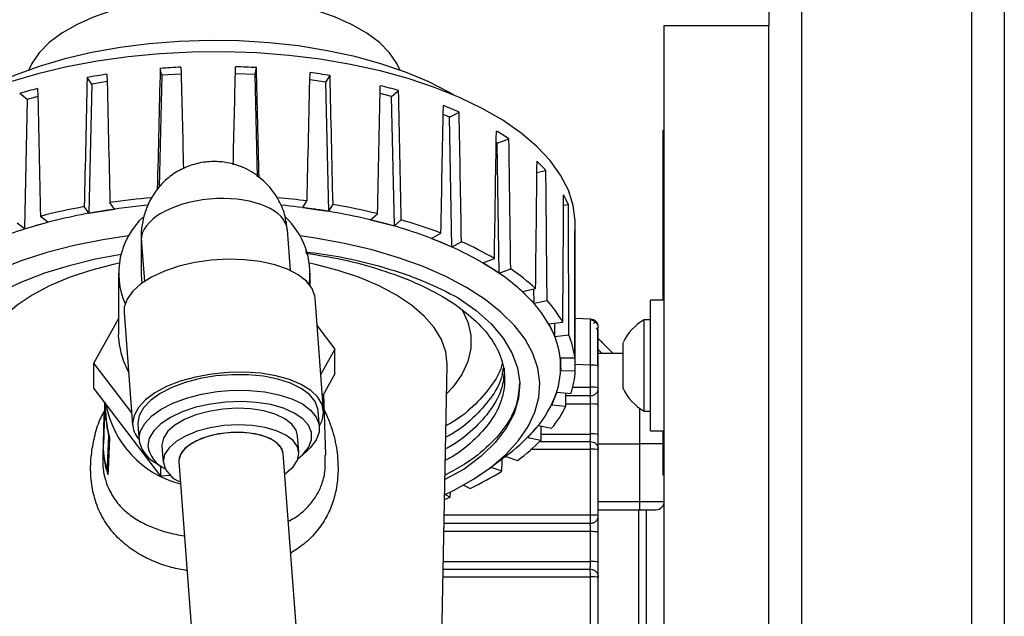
# Model space of a CAD drawing. Header units: inches. Extents: x 0.6 to 33.8, y 0 to 21.7.
# Tile 89 of 172: x 19.5 to 20.7, y 15.9 to 16.6. Entities that reach past the tile are written whole.
import ezdxf

# ---------------------------------------------------------------- set-up
doc = ezdxf.new("R2010")
doc.units = ezdxf.units.IN
doc.header["$MEASUREMENT"] = 0
doc.layers.add('FORMAT', color=7, linetype='Continuous')
doc.styles.add('SLDTEXTSTYLE3', font='TXT', dxfattribs={"width": 0.75})
doc.dimstyles.new('SLDDIMSTYLE0', dxfattribs={"dimtxt": 0.125, "dimasz": 0.13, "dimexe": 0, "dimexo": 0.0625, "dimgap": 0.03125, "dimtad": 0, "dimtih": 1, "dimtoh": 1, "dimdec": 1, "dimlfac": 4, "dimrnd": 1e-09, "dimzin": 12, "dimdsep": 46, "dimtxsty": 'SLDTEXTSTYLE3', "dimsah": 1, "dimcen": 0.09, "dimadec": 0, "dimazin": 3, "dimtfac": 1, "dimtdec": 1, "dimtofl": 0, "dimtmove": 0, "dimatfit": 3, "dimfxl": 1, "dimfrac": 2, "dimtolj": 1, "dimtzin": 12, "dimarcsym": 0})

# ---------------------------------------------------------------- blocks, each defined once
blk = doc.blocks.new('_D_4')
at = {"layer": 'FORMAT'}
for p, q in [((19.1297, 18.2962), (19.0917, 18.2962)), ((19.0917, 18.2962), (19.0917, 18.0978)), ((19.4068, 18.2962), (19.4449, 18.2962)), ((19.4449, 18.2962), (19.4449, 18.0978)), ((17.8358, 9.2734), (17.8358, 18.2412)), ((20.7008, 17.051), (20.7008, 18.2412)), ((17.8358, 18.1162), (18.9821, 18.1162)), ((20.7008, 18.1162), (19.5545, 18.1162)), ((19.0917, 18.0978), (19.1297, 18.0978)), ((19.4449, 18.0978), (19.4068, 18.0978))]:
    blk.add_line(p, q, dxfattribs=at)
for points in [[(17.8358, 18.1162), (17.9658, 18.0962), (17.9658, 18.1362)], [(20.7008, 18.1162), (20.5708, 18.1362), (20.5708, 18.0962)]]:
    blk.add_solid(points, dxfattribs=at)
at = {"layer": 'FORMAT', "char_height": 0.125, "attachment_point": 1, "style": 'SLDTEXTSTYLE3'}
for s, insert in [('291', (19.1297, 18.2589)), ('11.5', (19.1067, 18.0719))]:
    blk.add_mtext(s, dxfattribs=dict(at, insert=insert))

msp = doc.modelspace()

# ---------------------------------------------------------------- linework, layer by layer
at = {"color": 7, "linetype": 'Continuous'}
for p, q in [((20.4196, 17.001), (20.4196, 16.626)), ((20.4586, 17.001), (20.4586, 4.251)), ((20.6618, 17.001), (20.6618, 4.251)), ((20.7008, 17.001), (20.7008, 4.251)), ((20.2946, 4.626), (20.2946, 16.626)), ((20.2946, 16.626), (20.4196, 16.626)), ((20.4196, 4.626), (20.4196, 16.626)), ((19.6945, 16.5667), (19.6923, 16.5749)), ((19.8058, 16.5676), (19.8073, 16.5758)), ((19.6107, 16.5562), (19.6051, 16.564)), ((19.6945, 16.5667), (19.6912, 16.4328)), ((19.7174, 16.568), (19.6945, 16.5667)), ((19.8058, 16.5676), (19.7822, 16.5686)), ((19.8088, 16.4454), (19.8058, 16.5676)), ((19.8902, 16.5585), (19.8953, 16.5664)), ((19.6107, 16.5562), (19.6072, 16.4018)), ((19.629, 16.5592), (19.6107, 16.5562)), ((19.8902, 16.5585), (19.8712, 16.5613)), ((19.8938, 16.4041), (19.8902, 16.5585)), ((19.5334, 16.5377), (19.5245, 16.5448)), ((19.5462, 16.5413), (19.5334, 16.5377)), ((19.9688, 16.5412), (19.9551, 16.5448)), ((19.9688, 16.5412), (19.9772, 16.5484)), ((19.9721, 16.3865), (19.9688, 16.5412)), ((19.5334, 16.5377), (19.5302, 16.3829)), ((20.0381, 16.5165), (20.0304, 16.5197)), ((20.0381, 16.5165), (20.0495, 16.5227)), ((20.0409, 16.3615), (20.0381, 16.5165)), ((20.2933, 16.501), (20.2946, 16.501)), ((20.2933, 16.476), (20.2933, 16.501)), ((20.0951, 16.4855), (20.0937, 16.4864)), ((20.0951, 16.4855), (20.109, 16.4905)), ((20.0974, 16.3302), (20.0951, 16.4855)), ((20.2931, 16.4731), (20.2933, 16.4731)), ((20.2931, 16.4725), (20.2931, 16.4708)), ((20.2946, 16.476), (20.2933, 16.476)), ((20.2933, 16.2979), (20.2933, 16.476)), ((20.2931, 16.4673), (20.2933, 16.4673)), ((20.2931, 16.4668), (20.2931, 16.455)), ((20.2931, 16.4668), (20.2933, 16.4668)), ((20.1424, 16.4506), (20.1531, 16.453)), ((20.2931, 16.455), (20.2933, 16.455)), ((20.2931, 16.455), (20.2931, 16.446)), ((20.2931, 16.446), (20.2933, 16.446)), ((20.2931, 16.4454), (20.2933, 16.4454)), ((20.2931, 16.442), (20.2931, 16.4348)), ((20.2931, 16.4331), (20.2933, 16.4331)), ((20.2931, 16.4331), (20.2931, 16.4329)), ((20.2931, 16.4327), (20.2933, 16.4327)), ((20.2931, 16.4327), (20.2931, 16.4197)), ((19.6072, 16.4018), (19.6016, 16.4096)), ((19.6379, 16.4068), (19.6323, 16.4146)), ((19.8627, 16.4086), (19.8677, 16.4165)), ((19.8938, 16.4041), (19.8988, 16.4119)), ((20.1743, 16.4114), (20.1799, 16.412)), ((20.2931, 16.4197), (20.2933, 16.4197)), ((20.2931, 16.4194), (20.2933, 16.4194)), ((20.2931, 16.4189), (20.2931, 16.4181)), ((20.2931, 16.4181), (20.2933, 16.4181)), ((19.5581, 16.3909), (19.5492, 16.3979)), ((19.6072, 16.4018), (19.6226, 16.4043)), ((19.6226, 16.4043), (19.6379, 16.4068)), ((19.8627, 16.4086), (19.8782, 16.4064)), ((19.8782, 16.4064), (19.8938, 16.4041)), ((19.9436, 16.394), (19.952, 16.4012)), ((20.2931, 16.402), (20.2933, 16.402)), ((19.5302, 16.3829), (19.5214, 16.39)), ((19.5302, 16.3829), (19.5442, 16.3869)), ((19.5442, 16.3869), (19.5581, 16.3909)), ((19.9436, 16.394), (19.9578, 16.3903)), ((19.9578, 16.3903), (19.9721, 16.3865)), ((19.9721, 16.3865), (19.9804, 16.3937)), ((20.1883, 16.3717), (20.1883, 16.3893)), ((20.2931, 16.3953), (20.2933, 16.3953)), ((20.2931, 16.3921), (20.2931, 16.3911)), ((20.2931, 16.3911), (20.2933, 16.3911)), ((20.2931, 16.3911), (20.2931, 16.389)), ((20.2931, 16.389), (20.2933, 16.389)), ((19.6696, 16.3752), (19.6696, 16.3299)), ((19.848, 16.3333), (19.8443, 16.3818)), ((20.0164, 16.3717), (20.0277, 16.3779)), ((20.2931, 16.3854), (20.2933, 16.3854)), ((20.2931, 16.382), (20.2933, 16.382)), ((20.2931, 16.382), (20.2931, 16.3795)), ((20.2931, 16.3795), (20.2933, 16.3795)), ((20.2931, 16.3756), (20.2933, 16.3756)), ((19.67, 16.3658), (19.6735, 16.3202)), ((20.0164, 16.3717), (20.0287, 16.3666)), ((20.0287, 16.3666), (20.0409, 16.3615)), ((20.0409, 16.3615), (20.0522, 16.3677)), ((20.1878, 16.3692), (20.1883, 16.3692)), ((20.0779, 16.3426), (20.0916, 16.3475)), ((20.0779, 16.3426), (20.0876, 16.3364)), ((20.2931, 16.3425), (20.2933, 16.3425)), ((19.6427, 16.3299), (19.6427, 16.2566)), ((19.8714, 16.3156), (19.8714, 16.3299)), ((20.0876, 16.3364), (20.0974, 16.3302)), ((20.0974, 16.3302), (20.1111, 16.3352)), ((20.2931, 16.3302), (20.2933, 16.3302)), ((20.2931, 16.3179), (20.2933, 16.3179)), ((20.2931, 16.3162), (20.2931, 16.3152)), ((20.2931, 16.3152), (20.2933, 16.3152)), ((20.1253, 16.3081), (20.1409, 16.3116)), ((20.1253, 16.3081), (20.1321, 16.3011)), ((20.139, 16.2941), (20.1388, 16.3111)), ((19.8875, 16.1655), (19.8774, 16.3004)), ((20.1321, 16.3011), (20.139, 16.2941)), ((20.139, 16.2941), (20.1546, 16.2975)), ((20.2946, 16.2979), (20.2783, 16.2979)), ((20.2783, 16.2197), (20.2783, 16.2979)), ((19.6493, 16.2832), (19.6594, 16.1484)), ((19.613, 16.2226), (19.6427, 16.2755)), ((20.1566, 16.2696), (20.1734, 16.2715)), ((20.1566, 16.2696), (20.1603, 16.2621)), ((20.1639, 16.2545), (20.1638, 16.2704)), ((20.2064, 16.275), (20.1882, 16.2758)), ((20.2783, 16.2744), (20.2706, 16.2744)), ((20.2706, 16.2197), (20.2706, 16.2744)), ((19.6429, 16.25), (19.6427, 16.2566)), ((19.8799, 16.2672), (19.9011, 16.2394)), ((20.1603, 16.2621), (20.1639, 16.2545)), ((20.1639, 16.2545), (20.1807, 16.2564)), ((20.2131, 16.2633), (20.2148, 16.2647)), ((20.2158, 16.252), (20.2335, 16.2342)), ((20.2272, 16.2406), (20.2158, 16.252)), ((20.2158, 16.252), (20.221, 16.2468)), ((20.2453, 16.2197), (20.2453, 16.247)), ((19.9011, 16.2394), (19.8842, 16.2093)), ((19.9011, 16.2096), (19.9011, 16.2394)), ((20.2158, 16.2389), (20.2205, 16.2342)), ((20.2453, 16.2342), (20.2158, 16.2342)), ((19.6583, 16.1631), (19.613, 16.2226)), ((19.613, 16.1928), (19.613, 16.2226)), ((20.1705, 16.2289), (20.1877, 16.229)), ((20.1705, 16.2289), (20.1708, 16.2212)), ((20.1708, 16.2212), (20.171, 16.2134)), ((20.171, 16.2134), (20.171, 16.2289)), ((19.9011, 16.2096), (19.8862, 16.183)), ((20.0222, 15.5612), (20.0353, 16.2199)), ((20.171, 16.2134), (20.1882, 16.2136)), ((20.2064, 16.22), (20.1882, 16.2208)), ((20.2064, 16.1935), (20.2064, 16.22)), ((20.2158, 16.1929), (20.2158, 16.2193)), ((20.2453, 16.1924), (20.2453, 16.2197)), ((20.2706, 16.1651), (20.2706, 16.2197)), ((20.2783, 16.1416), (20.2783, 16.2197)), ((19.6933, 16.0873), (19.613, 16.1928)), ((20.1663, 16.1877), (20.1632, 16.1801)), ((20.1663, 16.1877), (20.1832, 16.1861)), ((20.2064, 16.1935), (20.1845, 16.1935)), ((19.626, 16.1757), (19.6258, 16.1685)), ((19.8904, 16.1124), (19.8877, 16.1857)), ((20.1632, 16.1801), (20.1601, 16.1725)), ((20.2061, 16.1836), (20.177, 16.1836)), ((19.6257, 16.1669), (19.6255, 16.1616)), ((19.8827, 16.1464), (19.8813, 16.1651)), ((20.1601, 16.1725), (20.1769, 16.1709)), ((20.2064, 16.1736), (20.1769, 16.1736)), ((20.2064, 16.1378), (20.2064, 16.1736)), ((20.2158, 16.1372), (20.2158, 16.173)), ((20.265, 16.1687), (20.265, 16.126)), ((20.2706, 16.1651), (20.2783, 16.1651)), ((19.6255, 16.16), (19.6252, 16.1516)), ((19.626, 16.1548), (19.6261, 16.1564)), ((19.6656, 16.1507), (19.6657, 16.1488)), ((19.6249, 16.1454), (19.6245, 16.1347)), ((19.6251, 16.15), (19.625, 16.147)), ((19.6657, 16.1488), (19.6671, 16.1302)), ((20.1378, 16.1407), (20.1315, 16.1336)), ((20.1442, 16.1478), (20.1378, 16.1407)), ((20.1442, 16.1478), (20.16, 16.1446)), ((20.2783, 16.1416), (20.2946, 16.1416)), ((20.2933, 16.1135), (20.2933, 16.1416)), ((19.6243, 16.1269), (19.6237, 16.1121)), ((19.6245, 16.1335), (19.6243, 16.1287)), ((19.6311, 16.1356), (19.6305, 16.1356)), ((19.8581, 16.1159), (19.8566, 16.1356)), ((20.1315, 16.1336), (20.1473, 16.1303)), ((20.1454, 16.1287), (20.2061, 16.1287)), ((20.1474, 16.1378), (20.2064, 16.1378)), ((19.6945, 16.1248), (19.6945, 16.1234)), ((19.6945, 16.1234), (19.696, 16.1037)), ((19.8598, 16.1106), (19.8677, 16.1174)), ((20.1349, 16.1197), (20.2064, 16.1197)), ((20.2064, 16.0409), (20.2064, 16.1197)), ((20.2158, 16.126), (20.265, 16.126)), ((20.2158, 16.0403), (20.2158, 16.1191)), ((20.265, 16.126), (20.265, 16.0571)), ((20.2933, 16.126), (20.265, 16.126)), ((20.2931, 16.1225), (20.2933, 16.1225)), ((20.2931, 16.1217), (20.2933, 16.1217)), ((20.2931, 16.1215), (20.2933, 16.1215)), ((20.2931, 16.1207), (20.2933, 16.1207)), ((20.2931, 16.12), (20.2933, 16.12)), ((20.2931, 16.12), (20.2931, 16.1088)), ((19.6863, 16.1038), (19.6951, 16.0982)), ((19.7147, 16.1051), (19.7929, 15.0672)), ((19.9175, 15.0766), (19.8394, 16.1145)), ((20.0837, 16.0954), (20.1047, 16.1109)), ((20.1052, 16.111), (20.1004, 16.1077)), ((20.1052, 16.111), (20.1193, 16.1063)), ((20.2931, 16.1088), (20.2933, 16.1088)), ((20.2931, 16.1085), (20.2933, 16.1085)), ((20.2931, 16.1083), (20.2933, 16.1083)), ((20.2933, 16.1135), (20.2946, 16.1135)), ((20.2933, 16.0885), (20.2933, 16.1135)), ((19.6302, 16.0942), (19.629, 16.0942)), ((19.6933, 16.0873), (19.6933, 16.0993)), ((20.0555, 16.0958), (20.0326, 16.0835)), ((20.0873, 16.098), (20.1006, 16.0936)), ((19.7048, 16.088), (19.6933, 16.0873)), ((20.2946, 16.0885), (20.2933, 16.0885)), ((20.0389, 16.0623), (20.039, 16.0683)), ((20.0549, 16.0768), (20.0627, 16.0728)), ((20.0329, 16.0653), (20.0389, 16.0623)), ((20.2158, 16.0571), (20.265, 16.0571)), ((20.265, 16.0571), (20.2946, 16.0571)), ((20.265, 16.0571), (20.265, 16.0472)), ((20.2158, 16.0472), (20.265, 16.0472)), ((20.2639, 16.0472), (20.2639, 15.7814)), ((20.265, 16.0472), (20.2847, 16.0472)), ((20.2729, 16.0472), (20.2729, 15.741)), ((20.2064, 16.0409), (20.0318, 16.0409)), ((20.2064, 16.0211), (20.0314, 16.0211)), ((20.2061, 16.031), (20.0316, 16.031)), ((20.2064, 15.9853), (20.2064, 16.0211)), ((20.2158, 15.9849), (20.2158, 16.0206)), ((20.0305, 15.9762), (20.2061, 15.9762)), ((20.0306, 15.9853), (20.2064, 15.9853)), ((20.0303, 15.967), (20.2064, 15.967)), ((20.2064, 15.8882), (20.2064, 15.967)), ((20.2158, 15.8878), (20.2158, 15.9665))]:
    msp.add_line(p, q, dxfattribs=at)
at = {"color": 7, "linetype": 'Continuous', "flags": 128}
for points in [[(19.9785, 16.573), (19.975, 16.5808), (19.9663, 16.5936), (19.9542, 16.6058), (19.9391, 16.6171), (19.9211, 16.6275), (19.9005, 16.6367), (19.8776, 16.6446), (19.8529, 16.6511), (19.8266, 16.6561), (19.7992, 16.6594), (19.7712, 16.6611), (19.7429, 16.6611), (19.7149, 16.6594), (19.6875, 16.6561), (19.6613, 16.6511), (19.6365, 16.6446), (19.6136, 16.6367), (19.593, 16.6275), (19.575, 16.6171), (19.5599, 16.6058), (19.5479, 16.5936), (19.5391, 16.5808), (19.5356, 16.573)], [(20.0437, 16.5428), (20.0372, 16.5466), (20.0125, 16.5591), (19.9854, 16.5705), (19.956, 16.5805), (19.9248, 16.5891), (19.8919, 16.5961), (19.8578, 16.6017), (19.8226, 16.6056), (19.7869, 16.6078), (19.7508, 16.6083), (19.7149, 16.6072), (19.6793, 16.6044), (19.6444, 16.5999), (19.6107, 16.5939), (19.5784, 16.5863), (19.5477, 16.5772), (19.5191, 16.5667), (19.4928, 16.555), (19.4704, 16.5428)], [(20.1883, 16.3893), (20.1882, 16.3927), (20.1859, 16.4111), (20.18, 16.4294), (20.1708, 16.4473), (20.1582, 16.4647), (20.1424, 16.4816), (20.1235, 16.4976), (20.1016, 16.5129), (20.077, 16.5271), (20.0498, 16.5402), (20.0202, 16.5521), (19.9885, 16.5627), (19.955, 16.5719), (19.9198, 16.5796), (19.8834, 16.5858), (19.8459, 16.5904), (19.8077, 16.5934), (19.7691, 16.5947), (19.7304, 16.5944), (19.692, 16.5924), (19.654, 16.5888), (19.6169, 16.5836), (19.5809, 16.5769), (19.5463, 16.5686), (19.5134, 16.5589)], [(19.6546, 16.3746), (19.6237, 16.3699), (19.5896, 16.3631), (19.557, 16.3547), (19.5262, 16.3449), (19.4976, 16.3338), (19.4712, 16.3214), (19.4475, 16.3079), (19.4265, 16.2934), (19.4086, 16.278), (19.3938, 16.2618), (19.3823, 16.245), (19.3741, 16.2278), (19.3695, 16.2103), (19.3684, 16.1927)], [(20.0329, 16.0653), (20.0429, 16.0703), (20.0667, 16.0838), (20.0876, 16.0983), (20.1056, 16.1137), (20.1204, 16.1299), (20.1319, 16.1467), (20.14, 16.1639), (20.1446, 16.1814), (20.1458, 16.199), (20.1434, 16.2166), (20.1375, 16.234), (20.1282, 16.2511), (20.1155, 16.2676), (20.0995, 16.2835), (20.0805, 16.2986), (20.0585, 16.3128), (20.0338, 16.326), (20.0066, 16.3379), (19.9772, 16.3486), (19.9457, 16.3579), (19.9125, 16.3657), (19.878, 16.3719), (19.8595, 16.3746)], [(19.6456, 16.3524), (19.6149, 16.3467), (19.5836, 16.339), (19.5541, 16.3299), (19.5267, 16.3195), (19.5016, 16.3077), (19.4792, 16.2948), (19.4596, 16.2809), (19.4431, 16.2661), (19.4298, 16.2506), (19.4198, 16.2346), (19.4133, 16.2181), (19.4104, 16.2014), (19.411, 16.1847), (19.4151, 16.1681), (19.4228, 16.1517), (19.4339, 16.1358), (19.4483, 16.1205), (19.4658, 16.106), (19.4813, 16.0956)], [(19.6436, 16.3422), (19.6363, 16.3406), (19.609, 16.3334), (19.5836, 16.3248), (19.5603, 16.3149), (19.5395, 16.3038), (19.5215, 16.2917), (19.5064, 16.2787), (19.4944, 16.265), (19.4858, 16.2507), (19.4806, 16.236), (19.4788, 16.2212), (19.4788, 16.2199)], [(19.8774, 16.3004), (19.8771, 16.3026), (19.8739, 16.3118), (19.8672, 16.3205), (19.8573, 16.3282), (19.8445, 16.3349), (19.8293, 16.3402), (19.8119, 16.344), (19.7931, 16.3462), (19.7734, 16.3467), (19.7533, 16.3455), (19.7336, 16.3427), (19.7147, 16.3383), (19.6974, 16.3325), (19.6821, 16.3254), (19.6694, 16.3173), (19.6595, 16.3084), (19.6528, 16.2989), (19.6495, 16.2893), (19.6493, 16.2832)], [(20.0353, 16.2199), (20.0353, 16.2212), (20.0336, 16.236), (20.0283, 16.2507), (20.0197, 16.265), (20.0078, 16.2787), (19.9927, 16.2917), (19.9746, 16.3038), (19.9538, 16.3149), (19.9306, 16.3248), (19.9051, 16.3334), (19.8778, 16.3406), (19.8706, 16.3422)], [(19.6696, 16.3299), (19.6696, 16.3278), (19.6706, 16.3182)], [(20.0482, 16.3007), (20.0697, 16.2855), (20.0877, 16.2694), (20.102, 16.2525), (20.1126, 16.235), (20.1192, 16.217), (20.1219, 16.1988), (20.1205, 16.1806), (20.1152, 16.1625), (20.1058, 16.1448), (20.0927, 16.1276), (20.0758, 16.1112), (20.0555, 16.0958)], [(20.0531, 16.2864), (20.0598, 16.2717), (20.0634, 16.256), (20.0634, 16.2401), (20.0598, 16.2244), (20.0527, 16.2089), (20.0421, 16.1939), (20.0346, 16.1858)], [(19.8826, 16.1474), (19.8859, 16.154), (19.8876, 16.1636), (19.8859, 16.173), (19.8807, 16.1818), (19.8723, 16.19), (19.8609, 16.1971), (19.8469, 16.203), (19.8306, 16.2075), (19.8125, 16.2105), (19.7933, 16.2118), (19.7735, 16.2115), (19.7537, 16.2095), (19.7345, 16.2059), (19.7164, 16.2008), (19.7001, 16.1944), (19.6861, 16.1869), (19.6747, 16.1785), (19.6663, 16.1694), (19.6611, 16.1599), (19.6594, 16.1503), (19.6594, 16.1503)], [(19.8813, 16.1651), (19.8809, 16.1678), (19.8775, 16.1767), (19.8707, 16.185), (19.8608, 16.1923), (19.8481, 16.1985), (19.8329, 16.2034), (19.8159, 16.2068), (19.7975, 16.2086), (19.7783, 16.2087), (19.759, 16.2072), (19.7402, 16.204), (19.7224, 16.1994), (19.7062, 16.1933), (19.6922, 16.1861), (19.6809, 16.178), (19.6725, 16.1692), (19.6673, 16.16), (19.6656, 16.1507)], [(19.667, 16.132), (19.6687, 16.1413), (19.6739, 16.1505), (19.6823, 16.1594), (19.6936, 16.1675), (19.7076, 16.1747), (19.7238, 16.1807), (19.7416, 16.1854), (19.7604, 16.1885), (19.7797, 16.1901), (19.7989, 16.19), (19.8173, 16.1882), (19.8343, 16.1848), (19.8495, 16.1799), (19.8622, 16.1737), (19.8721, 16.1663), (19.8789, 16.1581), (19.8824, 16.1492), (19.8824, 16.1399), (19.8789, 16.1307), (19.8721, 16.1216), (19.8677, 16.1174)], [(19.8568, 16.1082), (19.8626, 16.1132), (19.8695, 16.1218), (19.873, 16.1308), (19.873, 16.1397), (19.8695, 16.1482), (19.8626, 16.156), (19.8525, 16.1629), (19.8397, 16.1686), (19.8245, 16.1729), (19.8076, 16.1756), (19.7895, 16.1766), (19.7709, 16.176), (19.7525, 16.1736), (19.7349, 16.1697), (19.7188, 16.1643), (19.7047, 16.1577), (19.6932, 16.15), (19.6847, 16.1416), (19.6794, 16.1328), (19.6776, 16.1238), (19.6776, 16.1238)], [(19.8875, 16.1848), (19.8871, 16.1778), (19.8868, 16.175)], [(19.8566, 16.1356), (19.8549, 16.1422), (19.8496, 16.1496), (19.8411, 16.1561), (19.8298, 16.1615), (19.8161, 16.1654), (19.8006, 16.1678), (19.784, 16.1685), (19.7671, 16.1676), (19.7505, 16.1649), (19.735, 16.1607), (19.7213, 16.1552), (19.71, 16.1485), (19.7015, 16.141), (19.6963, 16.133), (19.6945, 16.1248)], [(19.8412, 16.0899), (19.8426, 16.0909), (19.8511, 16.0984), (19.8563, 16.1064), (19.8581, 16.1145), (19.8563, 16.1225), (19.8511, 16.1299), (19.8426, 16.1364), (19.8313, 16.1417), (19.8176, 16.1457), (19.8021, 16.1481), (19.7855, 16.1488), (19.7686, 16.1478), (19.752, 16.1452), (19.7365, 16.141), (19.7228, 16.1354), (19.7115, 16.1287), (19.703, 16.1212), (19.6977, 16.1132), (19.696, 16.1051), (19.696, 16.1051)], [(19.8394, 16.1145), (19.8376, 16.1205), (19.8323, 16.1269), (19.8237, 16.1323), (19.8125, 16.1364), (19.7992, 16.1389), (19.7846, 16.1398), (19.7695, 16.1389), (19.7549, 16.1364), (19.7416, 16.1323), (19.7304, 16.1268), (19.7218, 16.1204), (19.7165, 16.1134), (19.7147, 16.1062)], [(19.777, 16.1396), (19.7621, 16.1379), (19.7481, 16.1345), (19.7357, 16.1297), (19.7257, 16.1237), (19.7187, 16.117), (19.7151, 16.1098), (19.7147, 16.1051)], [(19.8394, 16.1145), (19.839, 16.117), (19.8354, 16.1238), (19.8284, 16.1297), (19.8184, 16.1345), (19.806, 16.1379), (19.792, 16.1396), (19.777, 16.1396)], [(19.6305, 16.1356), (19.6291, 16.0993), (19.629, 16.0942)], [(19.6317, 16.1332), (19.6302, 16.0945), (19.63, 16.0891)], [(20.0321, 16.0595), (20.0334, 16.06), (20.0389, 16.0623)]]:
    msp.add_lwpolyline(points, dxfattribs=at)
at = {"color": 7, "linetype": 'Continuous'}
for centre, radius, start, end in [((19.7565, 15.688), 0.8892, 92.5335, 94.1352), ((19.7573, 15.6806), 0.8966, 86.801, 88.3939), ((19.7456, 15.7804), 0.7961, 98.4418, 100.166), ((19.7654, 15.7606), 0.8162, 80.8458, 82.5416), ((19.7117, 15.931), 0.6417, 104.9668, 106.9576), ((19.7951, 15.9044), 0.6693, 74.2152, 76.1509), ((19.8513, 16.0716), 0.4927, 66.2859, 68.6601), ((19.927, 16.2197), 0.3263, 56.0954, 59.2207), ((20.0053, 16.3191), 0.1994, 42.1637, 46.5031), ((20.0654, 16.3638), 0.1243, 22.8153, 28.7646), ((19.7321, 15.6977), 0.7238, 100.3894, 104.6372), ((19.7517, 15.613), 0.8017, 95.3429, 99.2709), ((19.7531, 15.5737), 0.8495, 94.7847, 98.1718), ((19.7604, 15.5669), 0.8563, 82.7961, 85.1602), ((19.7616, 15.606), 0.8089, 81.7092, 84.6559), ((19.7769, 15.6736), 0.7484, 76.4691, 80.6232), ((19.7333, 15.7199), 0.6934, 99.1928, 105.8338), ((19.7759, 15.6968), 0.7169, 75.2989, 81.7934), ((19.688, 15.8772), 0.5296, 105.7611, 113.7103), ((19.7347, 16.33), 0.0919, 132.9857, 203.4887), ((19.778, 16.3293), 0.0933, 352.3202, 46.87), ((19.8171, 15.8511), 0.5573, 67.683, 75.3668), ((19.8199, 15.8346), 0.5817, 69.0677, 73.9821), ((20.0901, 16.3717), 0.0982, 358.5525, 5.5132), ((19.8817, 16.0066), 0.3888, 58.0176, 67.7884), ((19.8874, 15.9969), 0.4058, 59.7786, 66.0274), ((19.9578, 16.1273), 0.2461, 44.9136, 58.1739), ((19.9668, 16.1229), 0.2567, 47.3027, 55.7848), ((20.0266, 16.1953), 0.1494, 26.5435, 45.0533), ((20.0385, 16.194), 0.1555, 29.8725, 41.7242), ((20.206, 16.2652), 0.00984, 0, 87.5), ((20.3023, 16.2197), 0.0632, 120.1198, 154.3744), ((20.0688, 16.2168), 0.1021, 2.441, 26.3284), ((20.0826, 16.2167), 0.1058, 6.723, 22.0465), ((19.7345, 16.2572), 0.0918, 184.5281, 210.0996), ((20.0721, 16.2181), 0.0987, 337.3183, 1.7527), ((20.0861, 16.2182), 0.1022, 341.6964, 357.3746), ((20.2087, 16.185), 0.035, 78.2293, 93.7255), ((20.0988, 16.1917), 0.1076, 355.6468, 0.9711), ((20.2087, 16.1575), 0.0362, 78.6149, 93.6066), ((20.3023, 16.2197), 0.0632, 205.6256, 239.8802), ((20.0356, 16.2342), 0.1386, 317.5364, 337.0064), ((19.7273, 16.1648), 0.1015, 177.9019, 184.707), ((19.7273, 16.1632), 0.1016, 177.9021, 184.7048), ((19.7459, 16.1949), 0.1203, 190.0569, 255.9872), ((20.048, 16.2352), 0.1441, 321.0364, 333.5063), ((20.2087, 16.1366), 0.0371, 78.8929, 93.5207), ((19.6898, 16.1514), 0.0305, 181.9894, 219.9136), ((19.9778, 16.2854), 0.2157, 306.0335, 317.878), ((19.7278, 16.1232), 0.1036, 177.9412, 199.219), ((19.7276, 16.125), 0.1034, 177.9312, 197.3317), ((19.7032, 16.136), 0.0364, 186.2712, 242.2881), ((19.9795, 16.2974), 0.2368, 306.1789, 315.1298), ((20.1281, 16.1212), 0.0784, 358.8619, 5.5089), ((20.2087, 16.099), 0.0389, 79.4176, 93.3581), ((19.7122, 16.1283), 0.0349, 187.3566, 246.0552), ((20.2087, 16.0798), 0.0399, 79.6967, 93.2714), ((19.7269, 16.1101), 0.0313, 189.1277, 250.7769), ((19.8998, 16.4151), 0.3791, 295.4397, 301.9784), ((20.2847, 16.0571), 0.00984, 270, 0), ((20.1019, 16.0391), 0.1046, 355.5477, 0.9775), ((20.2087, 15.996), 0.0449, 80.8554, 92.9099), ((20.2087, 15.9748), 0.0463, 81.1358, 92.8221), ((20.125, 15.9686), 0.0814, 358.8926, 5.3624), ((20.2087, 15.9362), 0.0492, 81.6638, 92.6564), ((20.2087, 15.9161), 0.0509, 81.9455, 92.5676)]:
    msp.add_arc(centre, radius, start, end, dxfattribs=at)
for centre, major_axis, ratio, start_param, end_param in [((19.7571, 16.8845), (0.4274, 17.7182), 0.003229, 1.588349, 1.596509), ((19.7571, 16.8845), (-0.4286, 17.6684), 0.00268, 1.588173, 1.59505), ((19.7571, 16.8845), (0.43, 17.6753), 0.001857, 4.688394, 4.695029), ((19.7571, 16.8845), (-0.4291, 17.7113), 0.002414, 4.68747, 4.694902), ((19.7571, 16.8845), (0.4063, 17.76), 0.00814, 1.589027, 1.597728), ((19.7571, 16.8845), (-0.4094, 17.6264), 0.007693, 1.588579, 1.59728), ((19.7571, 16.8845), (0.4137, 17.633), 0.006898, 4.686006, 4.694707), ((19.7571, 16.8845), (-0.4109, 17.7534), 0.007367, 4.685598, 4.694299), ((19.7571, 16.8845), (-0.372, 17.5872), 0.012401, 1.589503, 1.598203), ((19.7571, 16.8845), (0.3792, 17.5933), 0.01167, 4.685166, 4.693866), ((19.7571, 16.8845), (-0.375, 17.7928), 0.01197, 4.684547, 4.693248), ((19.7571, 16.8845), (0.3279, 17.5579), 0.015954, 4.683828, 4.692528), ((19.7571, 16.8845), (-0.3229, 17.8277), 0.016033, 4.683106, 4.691806), ((19.7571, 16.8845), (0.2619, 17.5283), 0.019548, 4.682043, 4.690743), ((19.7571, 16.8845), (-0.2571, 17.8568), 0.019391, 4.681342, 4.690043), ((19.7571, 16.8845), (0.1841, 17.506), 0.022278, 4.679889, 4.68859), ((19.7571, 16.8845), (-0.1802, 17.8787), 0.021913, 4.679331, 4.688032), ((19.7571, 16.3752), (0.0872, 0.0067), 0.500692, 0.091554, 3.105192), ((19.7571, 16.8845), (0.0979, 17.4919), 0.02401, 4.677471, 4.686171), ((19.7571, 16.8845), (-0.0958, 17.8925), 0.023501, 4.677151, 4.685852), ((19.7571, 16.3752), (0.0872, 0.0067), 0.500692, 6.282584, 6.374739), ((19.7571, 16.3752), (0.0875, -0.0004), 0.892696, 3.051324, 3.145547), ((19.7571, 16.3752), (0.0875, -0.0004), 0.892696, 3.145547, 3.211655), ((19.7571, 16.8845), (0.0074, 17.4866), 0.024658, 4.674908, 4.683609), ((19.7571, 16.3752), (-0.0045, 0.1185), 0.737304, 1.585951, 1.62175), ((19.7571, 16.8845), (-0.0072, 17.8976), 0.024092, 4.674883, 4.683584), ((19.7571, 16.8845), (0.0816, 17.8939), 0.023665, 4.672609, 4.673491), ((19.7571, 16.1779), (0, 0.1673), 0.781752, 1.585978, 1.826512), ((19.7571, 16.1803), (0, 0.1672), 0.781752, 1.595205, 1.856467), ((19.7571, 16.8845), (0.167, 17.8815), 0.022235, 4.67041, 4.67135), ((19.7571, 16.8845), (0.2453, 17.8608), 0.019858, 4.668366, 4.669174)]:
    msp.add_ellipse(centre, major_axis=major_axis, ratio=ratio, start_param=start_param, end_param=end_param, dxfattribs=at)
for points, knots in [([(19.8444, 16.3802), (19.8436, 16.3869), (19.842, 16.4003), (19.8328, 16.4214), (19.8177, 16.4406), (19.7954, 16.4561), (19.7725, 16.4632), (19.7509, 16.4639), (19.7327, 16.4608), (19.7153, 16.4537), (19.7, 16.4431), (19.6875, 16.4298), (19.6785, 16.4148), (19.6722, 16.3982), (19.6707, 16.3872), (19.6699, 16.3816)], [0, 0, 0, 0, 0.077366, 0.15462, 0.256167, 0.349806, 0.457705, 0.522643, 0.593039, 0.664777, 0.733815, 0.802507, 0.870248, 0.934581, 1, 1, 1, 1]), ([(20.2931, 16.4163), (20.2931, 16.4151), (20.2931, 16.4121), (20.2931, 16.4114), (20.2931, 16.4111)], [0, 0, 0, 0, 0.40576, 1, 1, 1, 1]), ([(20.2931, 16.402), (20.2931, 16.402), (20.2931, 16.402), (20.2931, 16.4008), (20.2931, 16.3978), (20.2931, 16.3957), (20.2931, 16.3946)], [0, 0, 0, 0, 0.2818219, 0.5601999, 0.779681, 1, 1, 1, 1]), ([(20.2931, 16.3953), (20.2931, 16.3951), (20.2931, 16.3948), (20.2931, 16.3922), (20.2931, 16.3911)], [0, 0, 0, 0, 0.559358, 1, 1, 1, 1]), ([(20.2931, 16.3883), (20.2931, 16.388), (20.2931, 16.3871), (20.2931, 16.3861), (20.2931, 16.3854)], [0, 0, 0, 0, 0.361795, 1, 1, 1, 1]), ([(20.2931, 16.3874), (20.2931, 16.3867), (20.2931, 16.3857), (20.2931, 16.3832), (20.2931, 16.382), (20.2931, 16.3815)], [0, 0, 0, 0, 0.558868, 0.779296, 1, 1, 1, 1]), ([(20.2931, 16.3854), (20.2931, 16.3845), (20.2931, 16.3835), (20.2931, 16.3827), (20.2931, 16.3826)], [0, 0, 0, 0, 0.826544, 1, 1, 1, 1]), ([(20.2931, 16.3795), (20.2931, 16.3788), (20.2931, 16.3775), (20.2931, 16.3759), (20.2931, 16.3758), (20.2931, 16.3756)], [0, 0, 0, 0, 0.280349, 0.560553, 1, 1, 1, 1]), ([(19.8661, 16.3556), (19.8801, 16.3538), (19.9128, 16.3494), (19.9601, 16.3374), (20.0082, 16.3213), (20.0348, 16.3076), (20.0482, 16.3007)], [0, 0, 0, 0, 0.197726, 0.464116, 0.730571, 1, 1, 1, 1]), ([(19.8665, 16.354), (19.8812, 16.3517), (19.9123, 16.3467), (19.9563, 16.3346), (19.9983, 16.319), (20.035, 16.3), (20.0649, 16.2784), (20.0868, 16.2549), (20.1002, 16.2304), (20.1052, 16.2055), (20.102, 16.1806), (20.0905, 16.1559), (20.0699, 16.1322), (20.0502, 16.1153), (20.0356, 16.1075), (20.033, 16.1061)], [0, 0, 0, 0, 0.071113, 0.151017, 0.23322, 0.31717, 0.40184, 0.486148, 0.569041, 0.649566, 0.730092, 0.812985, 0.897293, 0.981963, 1, 1, 1, 1]), ([(20.2931, 16.3425), (20.2931, 16.3425), (20.2931, 16.3424), (20.2931, 16.3411), (20.2931, 16.3372), (20.2931, 16.333), (20.2931, 16.3302)], [0, 0, 0, 0, 0.1256, 0.251197, 0.500581, 1, 1, 1, 1]), ([(20.2931, 16.3302), (20.2931, 16.3274), (20.2931, 16.3232), (20.2931, 16.3193), (20.2931, 16.318), (20.2931, 16.3179), (20.2931, 16.3179)], [0, 0, 0, 0, 0.499407, 0.748743, 0.874372, 1, 1, 1, 1]), ([(20.2131, 16.271), (20.2126, 16.2714), (20.2116, 16.2723), (20.2099, 16.2732), (20.2081, 16.2738), (20.2069, 16.2739), (20.2063, 16.274)], [0, 0, 0, 0, 0.26226, 0.519271, 0.766385, 1, 1, 1, 1]), ([(20.2064, 16.22), (20.2064, 16.2266), (20.2065, 16.2373), (20.2066, 16.2502), (20.2066, 16.2594), (20.2066, 16.2667), (20.2065, 16.2733), (20.2064, 16.2743), (20.2064, 16.275)], [0, 0, 0, 0, 0.225349, 0.364169, 0.499912, 0.636037, 0.775264, 1, 1, 1, 1]), ([(20.2152, 16.2687), (20.2145, 16.2697), (20.2133, 16.2718), (20.211, 16.2707), (20.2099, 16.2701)], [0, 0, 0, 0, 0.489016, 1, 1, 1, 1]), ([(20.2152, 16.2195), (20.2152, 16.2244), (20.2152, 16.2343), (20.2152, 16.2475), (20.2152, 16.2584), (20.2152, 16.2628), (20.2152, 16.265)], [0, 0, 0, 0, 0.249853, 0.499845, 0.749914, 1, 1, 1, 1]), ([(20.2158, 16.2193), (20.2158, 16.2248), (20.2158, 16.2336), (20.2158, 16.2444), (20.2158, 16.2522), (20.2158, 16.2582), (20.2158, 16.2622), (20.2158, 16.2628), (20.2158, 16.263)], [0, 0, 0, 0, 0.273213, 0.435812, 0.605845, 0.776204, 0.939389, 1, 1, 1, 1]), ([(20.1008, 16.2226), (20.1008, 16.2225), (20.0997, 16.2139), (20.0899, 16.1971), (20.07, 16.1734), (20.0505, 16.1567), (20.0362, 16.149), (20.0339, 16.1478)], [0, 0, 0, 0, 0.005357, 0.313071, 0.62604, 0.940352, 1, 1, 1, 1]), ([(20.1035, 16.2165), (20.1031, 16.2092), (20.1021, 16.1935), (20.0904, 16.1696), (20.0699, 16.1459), (20.0503, 16.1291), (20.0358, 16.1213), (20.0333, 16.12)], [0, 0, 0, 0, 0.210113, 0.45329, 0.70062, 0.949011, 1, 1, 1, 1]), ([(20.1017, 16.2162), (20.1015, 16.2136), (20.1005, 16.2026), (20.0902, 16.1834), (20.07, 16.1597), (20.0504, 16.1429), (20.036, 16.1351), (20.0336, 16.1339)], [0, 0, 0, 0, 0.086629, 0.368509, 0.655204, 0.943128, 1, 1, 1, 1]), ([(20.1215, 16.1987), (20.121, 16.191), (20.12, 16.1744), (20.1077, 16.1493), (20.0863, 16.1243), (20.0612, 16.1037), (20.0405, 16.0928), (20.0327, 16.0887)], [0, 0, 0, 0, 0.19114, 0.412358, 0.637354, 0.863315, 1, 1, 1, 1]), ([(20.2061, 16.1836), (20.2074, 16.1837), (20.21, 16.184), (20.2132, 16.1862), (20.2154, 16.1893), (20.2157, 16.1917), (20.2158, 16.1929)], [0, 0, 0, 0, 0.251189, 0.503826, 0.753721, 1, 1, 1, 1]), ([(20.2158, 16.173), (20.2158, 16.175), (20.2158, 16.1793), (20.2158, 16.1853), (20.2158, 16.1903), (20.2158, 16.1921), (20.2158, 16.1929)], [0, 0, 0, 0, 0.236568, 0.494472, 0.755961, 1, 1, 1, 1]), ([(20.2064, 16.1736), (20.2064, 16.1747), (20.2064, 16.1768), (20.2063, 16.1798), (20.2062, 16.1823), (20.2062, 16.1831), (20.2061, 16.1836)], [0, 0, 0, 0, 0.249639, 0.499604, 0.749793, 1, 1, 1, 1]), ([(19.7246, 15.9744), (19.7183, 15.9755), (19.7046, 15.9781), (19.6853, 15.9849), (19.6661, 15.9943), (19.6488, 16.0066), (19.6333, 16.0222), (19.621, 16.0411), (19.6128, 16.0627), (19.609, 16.086), (19.6092, 16.109), (19.613, 16.1314), (19.6181, 16.1513), (19.6246, 16.1632), (19.6274, 16.1684)], [0, 0, 0, 0, 0.06662, 0.14534, 0.224118, 0.313556, 0.403025, 0.501917, 0.60076, 0.691663, 0.782556, 0.861014, 0.939496, 1, 1, 1, 1]), ([(19.8884, 16.1666), (19.8911, 16.1606), (19.8978, 16.1458), (19.9033, 16.1221), (19.9055, 16.0969), (19.9037, 16.0748), (19.8987, 16.0552), (19.891, 16.0377), (19.8797, 16.0211), (19.8657, 16.0066), (19.8537, 15.9989), (19.8483, 15.9955)], [0, 0, 0, 0, 0.089758, 0.221852, 0.340469, 0.459077, 0.561771, 0.664496, 0.775842, 0.900045, 1, 1, 1, 1]), ([(19.6251, 16.1505), (19.6251, 16.1487), (19.625, 16.1459), (19.6251, 16.1428), (19.6253, 16.1415), (19.6255, 16.1414), (19.6256, 16.1424), (19.6256, 16.1432), (19.6256, 16.1433)], [0, 0, 0, 0, 0.2720641, 0.4378934, 0.6045437, 0.759578, 0.9685147, 1, 1, 1, 1]), ([(19.6251, 16.147), (19.6251, 16.1474), (19.6251, 16.1483), (19.6251, 16.1498), (19.6251, 16.1509), (19.6252, 16.1516)], [0, 0, 0, 0, 0.295532, 0.59026, 1, 1, 1, 1]), ([(19.6255, 16.1609), (19.6255, 16.1604), (19.6254, 16.1594), (19.6254, 16.1574), (19.6254, 16.1558), (19.6254, 16.1547)], [0, 0, 0, 0, 0.2506336, 0.5012628, 1, 1, 1, 1]), ([(19.6254, 16.1547), (19.6254, 16.1537), (19.6254, 16.1517), (19.6255, 16.1491), (19.6254, 16.1474), (19.6254, 16.1466), (19.6254, 16.1463)], [0, 0, 0, 0, 0.300672, 0.563016, 0.820512, 1, 1, 1, 1]), ([(19.6256, 16.1433), (19.6256, 16.1442), (19.6257, 16.1457), (19.6256, 16.149), (19.6255, 16.1524), (19.6254, 16.1569), (19.6255, 16.1599), (19.6255, 16.1619)], [0, 0, 0, 0, 0.2292575, 0.3827532, 0.536036, 0.6935015, 1, 1, 1, 1]), ([(19.6249, 16.1453), (19.6249, 16.144), (19.6248, 16.1416), (19.6249, 16.1376), (19.6249, 16.1342), (19.6249, 16.1319), (19.6249, 16.131), (19.6248, 16.1307)], [0, 0, 0, 0, 0.231623, 0.464542, 0.685832, 0.885652, 1, 1, 1, 1]), ([(19.6251, 16.1277), (19.6251, 16.1287), (19.6251, 16.1304), (19.625, 16.1345), (19.6249, 16.139), (19.6249, 16.1434), (19.625, 16.1459), (19.625, 16.1469)], [0, 0, 0, 0, 0.233685, 0.429799, 0.625221, 0.853072, 1, 1, 1, 1]), ([(19.6254, 16.1463), (19.6254, 16.1458), (19.6253, 16.1449), (19.6252, 16.1449), (19.6251, 16.1458), (19.6251, 16.1467), (19.6251, 16.147)], [0, 0, 0, 0, 0.34616, 0.60611, 0.867353, 1, 1, 1, 1]), ([(19.6245, 16.1334), (19.6245, 16.132), (19.6244, 16.1292), (19.6246, 16.1267), (19.6248, 16.1256), (19.625, 16.1262), (19.625, 16.1273), (19.6251, 16.1277)], [0, 0, 0, 0, 0.221286, 0.443765, 0.65979, 0.871488, 1, 1, 1, 1]), ([(19.6248, 16.1307), (19.6248, 16.1302), (19.6248, 16.1291), (19.6246, 16.1293), (19.6245, 16.1309), (19.6245, 16.1329), (19.6245, 16.1344), (19.6246, 16.1349)], [0, 0, 0, 0, 0.237391, 0.476816, 0.682573, 0.890733, 1, 1, 1, 1]), ([(20.2061, 16.1287), (20.2061, 16.1291), (20.2062, 16.1297), (20.2063, 16.1318), (20.2064, 16.1346), (20.2064, 16.1367), (20.2064, 16.1378)], [0, 0, 0, 0, 0.250207, 0.500421, 0.750396, 1, 1, 1, 1]), ([(20.2061, 16.1287), (20.2073, 16.1286), (20.2099, 16.1283), (20.2131, 16.126), (20.2154, 16.1229), (20.2157, 16.1204), (20.2158, 16.1191)], [0, 0, 0, 0, 0.2499968, 0.499995, 0.7499958, 1, 1, 1, 1]), ([(20.2158, 16.1191), (20.2158, 16.1197), (20.2158, 16.1209), (20.2158, 16.1253), (20.2158, 16.1309), (20.2158, 16.1352), (20.2158, 16.1372)], [0, 0, 0, 0, 0.243966, 0.50574, 0.763783, 1, 1, 1, 1]), ([(20.2931, 16.1215), (20.2931, 16.1215), (20.2931, 16.1215), (20.2931, 16.1214), (20.2931, 16.1211), (20.2931, 16.1209), (20.2931, 16.1207)], [0, 0, 0, 0, 0.124475, 0.249673, 0.499163, 1, 1, 1, 1]), ([(20.2931, 16.1207), (20.2931, 16.1206), (20.2931, 16.1203), (20.2931, 16.1201), (20.2931, 16.12), (20.2931, 16.12), (20.2931, 16.12)], [0, 0, 0, 0, 0.500937, 0.749993, 0.874816, 1, 1, 1, 1]), ([(19.624, 16.1121), (19.6239, 16.1089), (19.6234, 16.0998), (19.6251, 16.0899), (19.6285, 16.0772), (19.6343, 16.0642), (19.6454, 16.0499), (19.6594, 16.0382), (19.675, 16.0293), (19.6923, 16.0226), (19.7077, 16.0182), (19.7179, 16.0167), (19.7214, 16.0162)], [0, 0, 0, 0, 0.058014, 0.164212, 0.194166, 0.325123, 0.461282, 0.585479, 0.712712, 0.824804, 0.939509, 1, 1, 1, 1]), ([(19.8455, 16.0336), (19.8481, 16.0349), (19.8567, 16.0394), (19.8676, 16.0489), (19.8779, 16.0615), (19.8848, 16.0751), (19.8901, 16.0913), (19.8897, 16.1048), (19.8894, 16.1124)], [0, 0, 0, 0, 0.089994, 0.295351, 0.472053, 0.628848, 0.789738, 1, 1, 1, 1]), ([(20.2931, 16.1088), (20.2931, 16.1087), (20.2931, 16.1087), (20.2931, 16.1086), (20.2931, 16.1085), (20.2931, 16.1085), (20.2931, 16.1085), (20.2931, 16.1085)], [0, 0, 0, 0, 0.124137, 0.186803, 0.249492, 0.499716, 1, 1, 1, 1]), ([(20.2061, 16.031), (20.2074, 16.0311), (20.21, 16.0314), (20.2132, 16.0336), (20.2154, 16.0367), (20.2157, 16.0391), (20.2158, 16.0403)], [0, 0, 0, 0, 0.25119, 0.503829, 0.753725, 1, 1, 1, 1]), ([(20.2158, 16.0206), (20.2158, 16.0226), (20.2158, 16.0269), (20.2158, 16.0329), (20.2158, 16.0378), (20.2158, 16.0395), (20.2158, 16.0403)], [0, 0, 0, 0, 0.236531, 0.49445, 0.755973, 1, 1, 1, 1]), ([(20.2064, 16.0211), (20.2064, 16.0222), (20.2064, 16.0243), (20.2063, 16.0273), (20.2062, 16.0297), (20.2062, 16.0305), (20.2061, 16.031)], [0, 0, 0, 0, 0.249635, 0.4996, 0.749793, 1, 1, 1, 1]), ([(20.2061, 15.9762), (20.2061, 15.9765), (20.2062, 15.9771), (20.2063, 15.9793), (20.2064, 15.9821), (20.2064, 15.9843), (20.2064, 15.9853)], [0, 0, 0, 0, 0.250208, 0.500419, 0.750393, 1, 1, 1, 1]), ([(20.2061, 15.9762), (20.2073, 15.976), (20.2099, 15.9757), (20.2131, 15.9735), (20.2154, 15.9703), (20.2157, 15.9678), (20.2158, 15.9665)], [0, 0, 0, 0, 0.249997, 0.499995, 0.749996, 1, 1, 1, 1]), ([(20.2158, 15.9665), (20.2158, 15.9672), (20.2158, 15.9685), (20.2158, 15.9729), (20.2158, 15.9786), (20.2158, 15.9828), (20.2158, 15.9849)], [0, 0, 0, 0, 0.24398, 0.5057246, 0.7637503, 1, 1, 1, 1])]:
    msp.add_open_spline(points, degree=3, knots=knots, dxfattribs=at)

# ---------------------------------------------------------------- dimensions: what is measured, and where the dimension line sits
at = {"layer": 'FORMAT'}
dim = msp.add_linear_dim(base=(20.7008, 18.1162), p1=(17.8358, 9.2234), p2=(20.7008, 17.001), dimstyle='SLDDIMSTYLE0', dxfattribs=at)
dim.commit()
dim.dimension.update_dxf_attribs({"geometry": '_D_4', "text_midpoint": (19.2683, 18.1162), "dimtype": 160})

doc.saveas('drawing.dxf')
